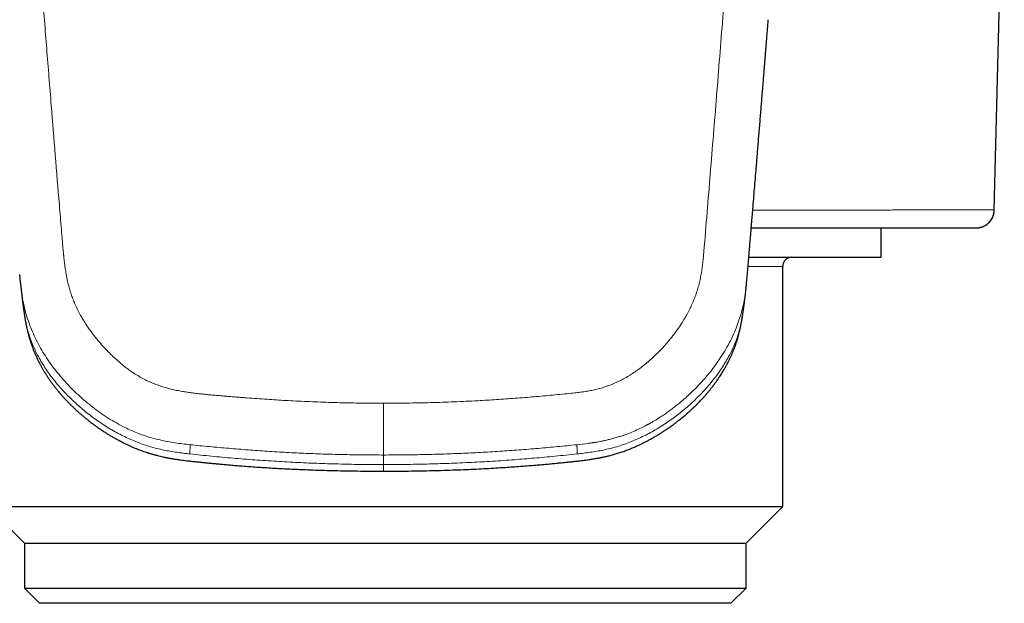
# Model space of a CAD drawing. Header units: millimetres. Extents: x 8 to 854, y 12 to 457.
# Tile 47 of 74: x 429 to 462, y 351 to 371. Entities that reach past the tile are written whole.
import ezdxf

# ---------------------------------------------------------------- set-up
doc = ezdxf.new("R2010")
doc.units = ezdxf.units.MM

msp = doc.modelspace()

# ---------------------------------------------------------------- linework, layer by layer
at = {"color": 7, "linetype": 'Continuous', "lineweight": 30}
for p, q in [((461.257, 364.312), (461.257, 364.309)), ((457.5, 362.746), (457.5, 363.725)), ((453.094, 362.746), (457.5, 362.746)), ((454.221, 354.467), (454.221, 362.446)), ((428.866, 361.902), (428.841, 362.176)), ((427.78, 354.467), (429, 353.246)), ((427.78, 354.467), (454.221, 354.467)), ((453, 353.246), (454.221, 354.467)), ((429, 353.246), (429, 351.746)), ((429, 353.246), (453, 353.246)), ((453, 351.746), (453, 353.246)), ((429, 351.746), (429.5, 351.246)), ((429, 351.746), (450.288, 351.746)), ((450.288, 351.746), (453, 351.746)), ((452.5, 351.246), (453, 351.746)), ((449.901, 351.246), (429.5, 351.246)), ((452.5, 351.246), (449.901, 351.246))]:
    msp.add_line(p, q, dxfattribs=at)
at = {"color": 252, "linetype": 'Continuous', "lineweight": 0}
for p, q in [((454.221, 362.446), (453.07, 362.446)), ((440.943, 355.857), (440.943, 356.175))]:
    msp.add_line(p, q, dxfattribs=at)
at = {"color": 252, "linetype": 'Continuous', "lineweight": 0, "flags": 128}
msp.add_lwpolyline([(461.592, 377.519), (461.425, 370.922), (461.258, 364.325)], dxfattribs=at)
at = {"color": 7, "linetype": 'Continuous', "lineweight": 30, "flags": 128}
msp.add_lwpolyline([(461.258, 364.312), (461.424, 370.867), (461.592, 377.504)], dxfattribs=at)
at = {"color": 7, "linetype": 'Continuous', "lineweight": 30}
msp.add_arc((454.521, 362.446), 0.3, 90, 180, dxfattribs=at)
at = {"color": 252, "linetype": 'Continuous', "lineweight": 0}
for points, knots in [([(440.943, 456.193), (440.769, 456.191), (440.422, 456.188), (439.904, 456.169), (439.389, 456.139), (438.877, 456.097), (438.369, 456.044), (437.874, 455.98), (437.392, 455.906), (436.922, 455.823), (436.455, 455.73), (435.992, 455.627), (435.522, 455.511), (435.046, 455.381), (434.565, 455.238), (434.087, 455.082), (433.612, 454.915), (433.141, 454.736), (432.683, 454.55), (432.24, 454.357), (431.812, 454.159), (431.391, 453.951), (430.976, 453.735), (430.559, 453.505), (430.141, 453.26), (429.722, 453), (429.308, 452.728), (428.9, 452.445), (428.499, 452.152), (428.114, 451.854), (427.745, 451.555), (427.39, 451.253), (427.043, 450.944), (426.704, 450.626), (426.366, 450.295), (426.031, 449.95), (425.7, 449.592), (425.379, 449.228), (425.068, 448.857), (424.767, 448.48), (424.482, 448.103), (424.212, 447.727), (423.957, 447.354), (423.71, 446.974), (423.472, 446.589), (423.239, 446.189), (423.01, 445.774), (422.786, 445.345), (422.573, 444.909), (422.371, 444.468), (422.178, 444.019), (422, 443.574), (421.836, 443.134), (421.687, 442.703), (421.549, 442.271), (421.423, 441.839), (421.306, 441.398), (421.199, 440.947), (421.103, 440.486), (421.019, 440.023), (420.948, 439.558), (420.89, 439.093), (420.846, 438.637), (420.815, 438.19), (420.795, 437.753), (420.787, 437.316), (420.791, 436.879), (420.805, 436.434), (420.832, 435.983), (420.872, 435.526), (420.924, 435.073), (420.989, 434.623), (421.066, 434.177), (421.154, 433.743), (421.251, 433.32), (421.358, 432.908), (421.476, 432.5), (421.604, 432.094), (421.734, 431.72), (421.864, 431.374), (421.99, 431.058), (422.123, 430.744), (422.263, 430.432), (422.409, 430.122), (422.563, 429.813), (422.719, 429.517), (422.849, 429.281), (422.951, 429.104), (423.029, 428.972), (423.11, 428.835), (423.196, 428.693), (423.287, 428.546), (423.373, 428.408), (423.454, 428.281), (423.528, 428.165), (423.604, 428.047), (423.664, 427.953), (423.706, 427.889), (423.726, 427.858), (423.745, 427.829), (423.763, 427.801), (423.782, 427.771), (423.802, 427.741), (423.822, 427.709), (423.843, 427.678), (423.863, 427.646), (423.884, 427.615), (423.905, 427.583), (423.925, 427.552), (423.96, 427.499), (424.006, 427.427), (424.063, 427.338), (424.115, 427.257), (424.153, 427.196), (424.18, 427.151), (424.201, 427.117), (424.226, 427.075), (424.257, 427.024), (424.289, 426.969), (424.321, 426.914), (424.368, 426.832), (424.431, 426.722), (424.507, 426.584), (424.579, 426.448), (424.65, 426.313), (424.746, 426.122), (424.869, 425.869), (425.016, 425.549), (425.156, 425.224), (425.3, 424.873), (425.443, 424.497), (425.588, 424.092), (425.724, 423.681), (425.851, 423.269), (425.967, 422.859), (426.058, 422.508), (426.127, 422.218), (426.179, 421.988), (426.226, 421.763), (426.269, 421.542), (426.308, 421.325), (426.343, 421.106), (426.373, 420.899), (426.4, 420.702), (426.422, 420.518), (426.443, 420.33), (426.463, 420.139), (426.481, 419.944), (426.497, 419.753), (426.511, 419.567), (426.524, 419.382), (426.536, 419.187), (426.549, 418.979), (426.561, 418.768), (426.572, 418.554), (426.581, 418.398), (426.586, 418.293), (426.588, 418.243), (426.591, 418.193), (426.593, 418.142), (426.596, 418.094), (426.597, 418.058), (426.599, 418.022), (426.601, 417.976), (426.604, 417.909), (426.608, 417.827), (426.613, 417.729), (426.618, 417.617), (426.624, 417.49), (426.63, 417.352), (426.636, 417.218), (426.642, 417.097), (426.647, 416.99), (426.651, 416.888), (426.656, 416.791), (426.668, 416.534), (426.69, 416.101), (426.722, 415.49), (426.755, 414.864), (426.787, 414.238), (426.821, 413.611), (426.854, 412.984), (426.887, 412.357), (426.955, 411.101), (427.059, 409.215), (427.166, 407.317), (427.239, 406.037), (427.278, 405.376), (427.316, 404.715), (427.355, 404.054), (427.394, 403.392), (427.458, 402.319), (427.547, 400.833), (427.664, 398.93), (427.784, 397.019), (427.907, 395.101), (428.032, 393.175), (428.16, 391.241), (428.291, 389.302), (428.419, 387.43), (428.545, 385.628), (428.667, 383.9), (428.79, 382.178), (428.915, 380.463), (429.041, 378.754), (429.168, 377.052), (429.302, 375.288), (429.442, 373.461), (429.589, 371.57), (429.738, 369.683), (429.883, 367.875), (430.023, 366.144), (430.136, 364.77), (430.205, 363.923), (430.232, 363.599), (430.239, 363.514), (430.247, 363.423), (430.255, 363.332), (430.263, 363.239), (430.271, 363.144), (430.28, 363.049), (430.286, 362.974), (430.292, 362.918), (430.296, 362.877), (430.299, 362.839), (430.303, 362.804), (430.306, 362.771), (430.31, 362.732), (430.319, 362.655), (430.332, 362.544), (430.349, 362.421), (430.364, 362.317), (430.378, 362.23), (430.393, 362.147), (430.408, 362.068), (430.432, 361.954), (430.468, 361.804), (430.519, 361.622), (430.576, 361.448), (430.641, 361.28), (430.715, 361.113), (430.798, 360.944), (430.897, 360.763), (431.012, 360.572), (431.144, 360.373), (431.288, 360.177), (431.442, 359.984), (431.608, 359.794), (431.774, 359.617), (431.937, 359.456), (432.092, 359.314), (432.246, 359.181), (432.402, 359.058), (432.562, 358.943), (432.725, 358.838), (432.892, 358.741), (433.062, 358.654), (433.238, 358.574), (433.42, 358.503), (433.572, 358.451), (433.694, 358.415), (433.783, 358.39), (433.874, 358.367), (433.967, 358.345), (434.061, 358.324), (434.157, 358.305), (434.268, 358.285), (434.398, 358.265), (434.548, 358.243), (434.711, 358.223), (434.871, 358.205), (435.019, 358.19), (435.151, 358.177), (435.282, 358.165), (435.419, 358.154), (435.56, 358.142), (435.699, 358.131), (435.834, 358.119), (435.973, 358.108), (436.114, 358.097), (436.256, 358.085), (436.463, 358.069), (436.733, 358.049), (437.062, 358.026), (437.381, 358.006), (437.7, 357.987), (438.159, 357.963), (438.757, 357.936), (439.488, 357.913), (440.217, 357.899), (440.701, 357.897), (440.943, 357.896)], [0, 0, 0, 0, 0.004066, 0.008108, 0.012128, 0.016128, 0.020112, 0.024083, 0.027815, 0.03154, 0.03526, 0.038976, 0.042691, 0.046634, 0.050582, 0.054536, 0.058499, 0.062473, 0.066459, 0.070207, 0.073945, 0.077675, 0.081398, 0.085117, 0.089048, 0.092996, 0.096962, 0.100949, 0.104961, 0.108966, 0.112729, 0.116497, 0.12027, 0.12405, 0.127841, 0.131839, 0.135826, 0.139806, 0.143781, 0.147752, 0.151723, 0.155469, 0.159217, 0.162971, 0.166733, 0.170503, 0.174534, 0.178577, 0.182635, 0.186708, 0.1908, 0.194928, 0.19881, 0.202665, 0.206495, 0.210304, 0.214092, 0.218104, 0.222112, 0.22612, 0.23013, 0.234145, 0.238145, 0.241904, 0.245662, 0.24942, 0.25318, 0.256944, 0.260916, 0.26487, 0.268809, 0.272735, 0.27665, 0.280558, 0.284237, 0.287914, 0.291591, 0.29527, 0.298953, 0.301886, 0.304825, 0.30777, 0.310722, 0.313682, 0.316651, 0.319631, 0.322338, 0.323592, 0.324903, 0.32627, 0.327694, 0.329174, 0.330711, 0.331882, 0.333035, 0.334238, 0.335508, 0.335898, 0.336187, 0.336476, 0.336765, 0.337054, 0.337377, 0.337699, 0.338021, 0.338343, 0.338666, 0.338988, 0.33931, 0.339632, 0.340613, 0.341513, 0.342333, 0.343072, 0.343378, 0.343667, 0.344101, 0.344646, 0.34519, 0.345734, 0.346278, 0.347639, 0.348999, 0.350333, 0.351615, 0.352912, 0.355862, 0.358888, 0.361993, 0.36503, 0.368692, 0.372411, 0.376172, 0.379896, 0.383576, 0.387213, 0.389288, 0.391319, 0.393307, 0.395252, 0.397156, 0.399024, 0.40099, 0.402565, 0.404167, 0.405797, 0.407455, 0.40914, 0.410853, 0.412399, 0.413972, 0.415654, 0.417446, 0.419348, 0.421113, 0.422962, 0.423389, 0.42382, 0.424255, 0.424695, 0.425139, 0.425478, 0.425634, 0.426082, 0.42666, 0.427367, 0.428204, 0.429171, 0.430267, 0.431494, 0.432732, 0.433709, 0.434624, 0.435499, 0.436336, 0.437133, 0.442132, 0.447513, 0.452896, 0.45828, 0.463665, 0.469051, 0.474439, 0.479827, 0.50139, 0.52297, 0.528625, 0.534281, 0.539938, 0.545597, 0.551256, 0.556917, 0.573118, 0.589372, 0.60568, 0.622042, 0.638459, 0.654929, 0.671452, 0.687952, 0.702695, 0.717368, 0.731973, 0.74651, 0.760979, 0.77538, 0.789715, 0.805703, 0.82164, 0.837527, 0.853365, 0.867262, 0.881123, 0.88794, 0.888539, 0.889263, 0.890067, 0.890827, 0.891544, 0.892415, 0.893212, 0.893933, 0.894295, 0.894635, 0.894952, 0.895247, 0.895519, 0.895781, 0.896237, 0.897441, 0.898578, 0.899348, 0.900083, 0.900784, 0.90145, 0.902082, 0.903714, 0.905286, 0.906802, 0.908275, 0.909783, 0.911338, 0.912944, 0.914884, 0.916847, 0.918836, 0.920855, 0.922907, 0.924996, 0.926775, 0.928475, 0.930099, 0.931691, 0.933279, 0.934833, 0.936355, 0.937874, 0.9394, 0.940935, 0.942494, 0.94321, 0.943936, 0.944672, 0.945418, 0.946174, 0.946941, 0.947719, 0.948823, 0.950014, 0.951292, 0.952656, 0.95379, 0.954782, 0.955761, 0.956859, 0.958013, 0.959067, 0.960121, 0.961194, 0.962319, 0.963429, 0.964523, 0.967191, 0.969763, 0.972237, 0.974667, 0.977243, 0.982973, 0.988675, 0.99435, 1, 1, 1, 1]), ([(451.599, 362.944), (451.67, 363.805), (451.811, 365.531), (452.022, 368.12), (452.229, 370.717), (452.433, 373.321), (452.633, 375.93), (452.841, 378.702), (453.057, 381.635), (453.279, 384.729), (453.495, 387.827), (453.707, 390.948), (453.915, 394.09), (454.117, 397.252), (454.314, 400.414), (454.504, 403.574), (454.666, 406.367), (454.804, 408.794), (454.917, 410.855), (455.028, 412.912), (455.136, 414.966), (455.243, 417.015), (455.311, 418.379), (455.345, 419.06)], [0, 0, 0, 0, 0.045321, 0.090874, 0.136646, 0.182622, 0.228785, 0.275119, 0.329925, 0.384921, 0.440081, 0.495378, 0.551796, 0.608303, 0.66487, 0.72147, 0.778077, 0.815132, 0.852169, 0.889183, 0.926163, 0.963103, 1, 1, 1, 1]), ([(461.258, 364.325), (461.23, 364.325), (461.174, 364.325), (461.089, 364.325), (461.026, 364.325), (460.985, 364.325), (460.96, 364.325), (460.93, 364.325), (460.917, 364.325), (460.9, 364.325), (460.885, 364.325), (460.864, 364.325), (460.835, 364.324), (460.793, 364.324), (460.741, 364.324), (460.678, 364.323), (460.607, 364.323), (460.525, 364.323), (460.433, 364.323), (460.325, 364.323), (460.199, 364.322), (460.054, 364.322), (459.896, 364.322), (459.724, 364.321), (459.54, 364.321), (459.343, 364.321), (459.139, 364.321), (458.928, 364.32), (458.714, 364.32), (458.488, 364.32), (458.252, 364.32), (458.005, 364.32), (457.739, 364.319), (457.455, 364.319), (457.152, 364.319), (456.838, 364.319), (456.514, 364.318), (456.179, 364.318), (455.834, 364.318), (455.489, 364.318), (455.144, 364.318), (454.8, 364.317), (454.448, 364.317), (454.088, 364.317), (453.718, 364.317), (453.43, 364.317), (453.263, 364.317), (453.225, 364.317)], [0, 0, 0, 0, 0.121854, 0.243698, 0.36553, 0.405738, 0.445955, 0.48619, 0.526407, 0.538274, 0.550221, 0.562278, 0.574468, 0.5867, 0.59894, 0.610493, 0.62206, 0.633645, 0.645252, 0.656884, 0.670533, 0.684144, 0.697724, 0.71128, 0.72482, 0.73835, 0.751878, 0.764283, 0.776698, 0.789129, 0.801581, 0.814059, 0.82657, 0.840228, 0.853846, 0.867432, 0.880992, 0.894534, 0.908064, 0.92159, 0.933992, 0.946403, 0.958829, 0.971274, 0.983746, 0.99625, 1, 1, 1, 1]), ([(447.199, 358.229), (447.26, 358.236), (447.38, 358.248), (447.56, 358.271), (447.739, 358.299), (447.917, 358.333), (448.093, 358.375), (448.267, 358.425), (448.437, 358.484), (448.604, 358.55), (448.768, 358.624), (448.933, 358.709), (449.101, 358.805), (449.269, 358.912), (449.432, 359.025), (449.59, 359.146), (449.742, 359.271), (449.888, 359.4), (450.028, 359.534), (450.164, 359.672), (450.307, 359.827), (450.455, 360), (450.608, 360.192), (450.751, 360.389), (450.876, 360.578), (450.984, 360.757), (451.077, 360.923), (451.162, 361.093), (451.24, 361.268), (451.311, 361.447), (451.373, 361.629), (451.427, 361.814), (451.473, 362.002), (451.51, 362.19), (451.54, 362.378), (451.563, 362.566), (451.583, 362.755), (451.594, 362.881), (451.599, 362.944)], [0, 0, 0, 0, 0.0248687, 0.0497217, 0.074554, 0.0993756, 0.1241975, 0.149043, 0.1739203, 0.1988099, 0.2236927, 0.2485765, 0.2764615, 0.3043672, 0.332287, 0.3602093, 0.388143, 0.4156004, 0.4430847, 0.4705943, 0.4981235, 0.5331801, 0.5682532, 0.6033388, 0.6384317, 0.6660007, 0.6935606, 0.7211142, 0.7486726, 0.7767474, 0.8048407, 0.8329529, 0.8610782, 0.8892099, 0.9168604, 0.9445459, 0.972264, 1, 1, 1, 1]), ([(434.514, 356.518), (434.429, 356.527), (434.26, 356.546), (434.007, 356.579), (433.756, 356.621), (433.507, 356.673), (433.263, 356.735), (433.024, 356.809), (432.791, 356.892), (432.562, 356.986), (432.317, 357.1), (432.057, 357.237), (431.785, 357.4), (431.522, 357.576), (431.268, 357.763), (431.024, 357.962), (430.789, 358.17), (430.565, 358.387), (430.35, 358.612), (430.147, 358.846), (429.956, 359.088), (429.777, 359.338), (429.612, 359.596), (429.461, 359.862), (429.324, 360.134), (429.204, 360.413), (429.101, 360.698), (429.016, 360.987), (428.949, 361.281), (428.902, 361.578), (428.877, 361.785), (428.867, 361.893), (428.866, 361.902)], [0, 0, 0, 0, 0.029162, 0.058296, 0.087406, 0.116503, 0.145606, 0.174186, 0.202736, 0.231251, 0.259742, 0.296732, 0.333741, 0.370778, 0.407835, 0.444895, 0.481936, 0.518927, 0.55586, 0.592743, 0.62959, 0.666421, 0.703254, 0.740083, 0.776892, 0.81366, 0.850382, 0.887056, 0.923681, 0.960298, 0.996954, 1, 1, 1, 1]), ([(447.371, 356.518), (447.498, 356.532), (447.639, 356.547), (447.794, 356.568), (447.836, 356.574), (447.878, 356.58), (447.92, 356.587), (447.962, 356.593), (448.004, 356.6), (448.062, 356.61), (448.14, 356.624), (448.243, 356.644), (448.363, 356.67), (448.497, 356.703), (448.617, 356.735), (448.714, 356.764), (448.782, 356.785), (448.846, 356.805), (448.91, 356.827), (448.973, 356.849), (449.035, 356.872), (449.15, 356.915), (449.314, 356.982), (449.516, 357.076), (449.652, 357.145), (449.725, 357.184), (449.745, 357.195), (449.765, 357.206), (449.785, 357.217), (449.805, 357.228), (449.825, 357.239), (449.865, 357.261), (449.93, 357.299), (450.024, 357.356), (450.133, 357.424), (450.256, 357.505), (450.392, 357.599), (450.532, 357.701), (450.672, 357.809), (450.813, 357.923), (450.96, 358.049), (451.106, 358.182), (451.25, 358.319), (451.386, 358.456), (451.48, 358.556), (451.532, 358.613), (451.549, 358.632), (451.566, 358.65), (451.582, 358.669), (451.599, 358.688), (451.682, 358.782), (451.826, 358.955), (452.022, 359.214), (452.202, 359.481), (452.368, 359.757), (452.517, 360.041), (452.642, 360.318), (452.746, 360.587), (452.83, 360.845), (452.899, 361.107), (452.952, 361.372), (452.992, 361.637), (453.011, 361.814), (453.02, 361.902)], [0, 0, 0, 0, 0.0437118, 0.0485911, 0.0534647, 0.0583329, 0.0631956, 0.0680531, 0.0729053, 0.0777522, 0.087996, 0.1001006, 0.1140668, 0.1298979, 0.1475958, 0.1569368, 0.1646446, 0.17235, 0.1800525, 0.1877514, 0.1954466, 0.2031383, 0.2300334, 0.2568983, 0.2805249, 0.2831766, 0.2858283, 0.28848, 0.2911317, 0.2937834, 0.2964351, 0.2990868, 0.3097639, 0.3226139, 0.3376388, 0.3548405, 0.3742203, 0.3957781, 0.4155692, 0.4368938, 0.4597467, 0.4841191, 0.5068138, 0.5306699, 0.5526222, 0.5555634, 0.55852, 0.561492, 0.5644794, 0.5674822, 0.5705003, 0.6093204, 0.648091, 0.6868359, 0.7255633, 0.7642567, 0.8028937, 0.8359575, 0.8689696, 0.9019283, 0.93484, 0.967748, 1, 1, 1, 1]), ([(434.504, 356.212), (434.432, 356.219), (434.287, 356.236), (434.068, 356.264), (433.848, 356.298), (433.626, 356.34), (433.405, 356.391), (433.186, 356.45), (432.969, 356.519), (432.754, 356.598), (432.539, 356.686), (432.326, 356.784), (432.115, 356.891), (431.907, 357.007), (431.703, 357.131), (431.503, 357.262), (431.31, 357.399), (431.121, 357.541), (430.937, 357.69), (430.757, 357.846), (430.581, 358.008), (430.41, 358.177), (430.246, 358.352), (430.089, 358.532), (429.94, 358.717), (429.799, 358.906), (429.669, 359.098), (429.547, 359.295), (429.44, 359.487), (429.349, 359.672), (429.27, 359.849), (429.2, 360.029), (429.139, 360.21), (429.086, 360.393), (429.041, 360.589), (429.009, 360.747), (428.995, 360.844), (428.992, 360.868)], [0, 0, 0, 0, 0.026915, 0.054212, 0.081875, 0.109898, 0.138253, 0.166404, 0.194843, 0.223558, 0.25253, 0.282268, 0.312229, 0.342406, 0.37279, 0.403367, 0.433568, 0.463919, 0.494397, 0.524977, 0.556197, 0.587479, 0.618809, 0.650171, 0.681556, 0.712396, 0.743233, 0.774043, 0.804809, 0.830869, 0.856871, 0.882801, 0.90865, 0.934416, 0.960097, 0.990239, 1, 1, 1, 1]), ([(447.384, 356.212), (447.456, 356.22), (447.601, 356.236), (447.819, 356.264), (448.039, 356.298), (448.261, 356.34), (448.481, 356.391), (448.701, 356.451), (448.918, 356.519), (449.133, 356.598), (449.347, 356.686), (449.56, 356.784), (449.772, 356.891), (449.979, 357.007), (450.184, 357.131), (450.383, 357.262), (450.576, 357.399), (450.765, 357.541), (450.949, 357.69), (451.129, 357.846), (451.305, 358.008), (451.475, 358.177), (451.64, 358.352), (451.797, 358.532), (451.946, 358.717), (452.086, 358.905), (452.217, 359.098), (452.339, 359.295), (452.445, 359.486), (452.537, 359.671), (452.615, 359.848), (452.686, 360.028), (452.747, 360.209), (452.799, 360.392), (452.845, 360.588), (452.877, 360.746), (452.89, 360.843), (452.894, 360.868)], [0, 0, 0, 0, 0.026913, 0.054207, 0.081866, 0.109885, 0.138237, 0.166384, 0.194818, 0.223528, 0.252495, 0.282229, 0.312185, 0.342357, 0.372735, 0.403306, 0.433502, 0.463847, 0.494319, 0.524894, 0.556107, 0.587384, 0.618707, 0.650063, 0.681442, 0.712277, 0.743108, 0.773912, 0.804673, 0.830728, 0.856725, 0.88265, 0.908495, 0.934256, 0.959933, 0.99007, 1, 1, 1, 1]), ([(440.943, 357.896), (441.204, 357.897), (441.726, 357.899), (442.51, 357.916), (443.293, 357.942), (444.023, 357.976), (444.7, 358.016), (445.326, 358.059), (445.95, 358.11), (446.575, 358.168), (446.991, 358.209), (447.199, 358.229)], [0, 0, 0, 0, 0.124909, 0.249799, 0.374693, 0.499612, 0.599581, 0.699588, 0.799616, 0.899712, 1, 1, 1, 1]), ([(440.943, 357.896), (440.943, 357.86), (440.943, 357.787), (440.943, 357.676), (440.943, 357.563), (440.943, 357.448), (440.943, 357.338), (440.943, 357.235), (440.943, 357.139), (440.943, 357.044), (440.943, 356.952), (440.943, 356.862), (440.943, 356.776), (440.943, 356.694), (440.943, 356.616), (440.943, 356.544), (440.943, 356.477), (440.943, 356.417), (440.943, 356.36), (440.943, 356.308), (440.943, 356.263), (440.943, 356.228), (440.943, 356.199), (440.943, 356.183), (440.943, 356.175)], [0, 0, 0, 0, 0.050013, 0.100022, 0.150037, 0.200045, 0.250002, 0.291648, 0.333314, 0.374987, 0.416654, 0.458324, 0.499998, 0.541672, 0.58334, 0.625006, 0.666675, 0.708341, 0.749994, 0.799966, 0.849973, 0.899964, 0.949966, 1, 1, 1, 1]), ([(434.514, 356.519), (434.513, 356.51), (434.511, 356.493), (434.509, 356.465), (434.508, 356.436), (434.506, 356.404), (434.505, 356.369), (434.504, 356.333), (434.504, 356.295), (434.504, 356.254), (434.504, 356.226), (434.504, 356.212)], [0, 0, 0, 0, 0.082095, 0.171731, 0.26891, 0.373633, 0.4859, 0.603507, 0.728392, 0.860557, 1, 1, 1, 1]), ([(440.943, 356.175), (440.728, 356.176), (440.298, 356.177), (439.653, 356.188), (439.009, 356.205), (438.364, 356.229), (437.72, 356.26), (437.077, 356.298), (436.435, 356.344), (435.794, 356.397), (435.153, 356.453), (434.727, 356.496), (434.514, 356.518)], [0, 0, 0, 0, 0.100043, 0.200107, 0.300174, 0.400233, 0.500267, 0.600264, 0.700212, 0.80013, 0.900069, 1, 1, 1, 1]), ([(440.943, 356.175), (441.158, 356.176), (441.588, 356.177), (442.233, 356.188), (442.877, 356.205), (443.522, 356.229), (444.165, 356.26), (444.808, 356.298), (445.45, 356.344), (446.091, 356.396), (446.732, 356.452), (447.158, 356.496), (447.371, 356.518)], [0, 0, 0, 0, 0.1000432, 0.2001065, 0.3001745, 0.4002325, 0.5002667, 0.6002639, 0.7002124, 0.8001301, 0.9000689, 1, 1, 1, 1]), ([(447.371, 356.518), (447.372, 356.512), (447.373, 356.499), (447.375, 356.478), (447.377, 356.456), (447.378, 356.431), (447.379, 356.404), (447.38, 356.376), (447.381, 356.346), (447.382, 356.315), (447.383, 356.282), (447.383, 356.248), (447.383, 356.224), (447.384, 356.212)], [0, 0, 0, 0, 0.061324, 0.129237, 0.203739, 0.284831, 0.372514, 0.466787, 0.561709, 0.662492, 0.769134, 0.881637, 1, 1, 1, 1]), ([(434.504, 356.212), (434.743, 356.186), (435.22, 356.135), (435.939, 356.069), (436.659, 356.012), (437.38, 355.964), (438.097, 355.924), (438.811, 355.894), (439.521, 355.873), (440.232, 355.86), (440.706, 355.858), (440.943, 355.857)], [0, 0, 0, 0, 0.111772, 0.223625, 0.335549, 0.447534, 0.559569, 0.669643, 0.779746, 0.889868, 1, 1, 1, 1]), ([(447.384, 356.212), (447.26, 356.198), (447.016, 356.172), (446.654, 356.136), (446.303, 356.102), (445.961, 356.072), (445.628, 356.044), (445.286, 356.018), (444.933, 355.993), (444.571, 355.969), (444.218, 355.948), (443.858, 355.929), (443.491, 355.912), (443.115, 355.897), (442.745, 355.885), (442.381, 355.875), (442.02, 355.867), (441.661, 355.861), (441.302, 355.858), (441.063, 355.858), (440.943, 355.857)], [0, 0, 0, 0, 0.057958, 0.114267, 0.168955, 0.222099, 0.273798, 0.324149, 0.381892, 0.438054, 0.492788, 0.546249, 0.605651, 0.663834, 0.721022, 0.777444, 0.833325, 0.888893, 0.944375, 1, 1, 1, 1]), ([(440.943, 355.857), (440.943, 355.84), (440.943, 355.804), (440.943, 355.754), (440.943, 355.71), (440.943, 355.676), (440.943, 355.652), (440.943, 355.64), (440.943, 355.64), (440.943, 355.64)], [0, 0, 0, 0, 0.152236, 0.304468, 0.456699, 0.608944, 0.761168, 0.913368, 1, 1, 1, 1])]:
    msp.add_open_spline(points, degree=3, knots=knots, dxfattribs=at)
at = {"color": 7, "linetype": 'Continuous', "lineweight": 30}
for points, knots in [([(453.036, 362.072), (453.04, 362.122), (453.05, 362.229), (453.064, 362.392), (453.078, 362.567), (453.094, 362.751), (453.11, 362.945), (453.127, 363.154), (453.146, 363.377), (453.166, 363.615), (453.186, 363.858), (453.207, 364.107), (453.23, 364.383), (453.255, 364.689), (453.283, 365.023), (453.312, 365.366), (453.337, 365.673), (453.359, 365.942), (453.378, 366.171), (453.397, 366.403), (453.416, 366.635), (453.435, 366.875), (453.455, 367.117), (453.475, 367.362), (453.494, 367.596), (453.512, 367.82), (453.53, 368.034), (453.546, 368.238), (453.562, 368.426), (453.576, 368.601), (453.589, 368.761), (453.601, 368.912), (453.613, 369.056), (453.623, 369.19), (453.634, 369.317), (453.643, 369.439), (453.653, 369.561), (453.663, 369.687), (453.674, 369.818), (453.685, 369.955), (453.697, 370.105), (453.71, 370.27), (453.725, 370.45), (453.735, 370.576), (453.74, 370.642), (453.74, 370.645)], [0, 0, 0, 0, 0.017029, 0.03577, 0.05569, 0.076797, 0.099097, 0.122598, 0.149601, 0.177268, 0.205576, 0.234523, 0.26411, 0.301991, 0.340865, 0.380732, 0.421587, 0.447773, 0.474349, 0.501313, 0.528521, 0.555026, 0.584603, 0.613013, 0.640259, 0.666341, 0.691262, 0.715024, 0.737628, 0.757333, 0.776067, 0.793832, 0.810628, 0.826458, 0.841321, 0.855316, 0.869628, 0.884604, 0.900243, 0.916548, 0.933519, 0.954378, 0.976166, 0.998883, 1, 1, 1, 1]), ([(460.656, 363.725), (460.676, 363.726), (460.716, 363.727), (460.775, 363.736), (460.833, 363.751), (460.895, 363.773), (460.96, 363.806), (461.026, 363.85), (461.085, 363.902), (461.136, 363.961), (461.18, 364.027), (461.214, 364.097), (461.239, 364.171), (461.255, 364.247), (461.257, 364.299), (461.258, 364.325)], [0, 0, 0, 0, 0.062955, 0.125722, 0.188283, 0.250603, 0.334004, 0.417349, 0.500257, 0.583818, 0.666966, 0.750029, 0.833423, 0.916702, 1, 1, 1, 1]), ([(460.671, 363.725), (460.679, 363.725), (460.694, 363.726), (460.718, 363.728), (460.742, 363.731), (460.769, 363.736), (460.801, 363.743), (460.835, 363.753), (460.877, 363.767), (460.925, 363.788), (460.98, 363.819), (461.035, 363.858), (461.085, 363.904), (461.129, 363.953), (461.165, 364.003), (461.192, 364.052), (461.212, 364.094), (461.226, 364.131), (461.236, 364.163), (461.243, 364.191), (461.248, 364.216), (461.252, 364.236), (461.254, 364.253), (461.255, 364.265), (461.256, 364.276), (461.257, 364.286), (461.258, 364.295), (461.258, 364.304), (461.258, 364.308), (461.258, 364.31)], [0, 0, 0, 0, 0.034483, 0.066717, 0.097044, 0.126031, 0.163712, 0.201544, 0.240888, 0.303475, 0.370709, 0.441882, 0.516325, 0.587325, 0.652347, 0.711328, 0.765546, 0.801366, 0.83724, 0.87154, 0.894216, 0.920972, 0.936089, 0.951578, 0.960937, 0.972741, 0.986088, 0.99302, 1, 1, 1, 1]), ([(453.175, 363.725), (453.215, 363.725), (453.371, 363.725), (453.636, 363.725), (453.971, 363.725), (454.299, 363.725), (454.619, 363.725), (454.933, 363.725), (455.239, 363.725), (455.541, 363.725), (455.839, 363.725), (456.132, 363.725), (456.417, 363.725), (456.693, 363.725), (456.96, 363.725), (457.213, 363.725), (457.454, 363.725), (457.683, 363.725), (457.902, 363.725), (458.112, 363.725), (458.313, 363.725), (458.505, 363.725), (458.688, 363.725), (458.865, 363.725), (459.035, 363.725), (459.196, 363.725), (459.347, 363.725), (459.486, 363.725), (459.615, 363.725), (459.725, 363.725), (459.818, 363.725), (459.897, 363.725), (459.968, 363.725), (460.032, 363.725), (460.089, 363.725), (460.137, 363.725), (460.176, 363.725), (460.208, 363.725), (460.228, 363.725), (460.24, 363.725), (460.246, 363.725), (460.251, 363.725), (460.256, 363.725), (460.261, 363.725), (460.266, 363.725), (460.271, 363.725), (460.276, 363.725), (460.283, 363.725), (460.289, 363.725), (460.294, 363.725), (460.297, 363.725), (460.299, 363.725), (460.301, 363.725), (460.302, 363.725), (460.304, 363.725), (460.305, 363.725), (460.306, 363.725), (460.308, 363.725), (460.309, 363.725), (460.311, 363.725), (460.313, 363.725), (460.315, 363.725), (460.316, 363.725), (460.318, 363.725), (460.32, 363.725), (460.322, 363.725), (460.323, 363.725), (460.325, 363.725), (460.326, 363.725), (460.326, 363.725), (460.327, 363.725), (460.328, 363.725), (460.328, 363.725), (460.33, 363.725), (460.333, 363.725), (460.338, 363.725), (460.342, 363.725), (460.347, 363.725), (460.352, 363.725), (460.356, 363.725), (460.361, 363.725), (460.366, 363.725), (460.371, 363.725), (460.376, 363.725), (460.379, 363.725), (460.382, 363.725), (460.383, 363.725), (460.384, 363.725), (460.386, 363.725), (460.387, 363.725), (460.389, 363.725), (460.392, 363.725), (460.395, 363.725), (460.398, 363.725), (460.401, 363.725), (460.404, 363.725), (460.407, 363.725), (460.41, 363.725), (460.413, 363.725), (460.415, 363.725), (460.417, 363.725), (460.42, 363.725), (460.422, 363.725), (460.424, 363.725), (460.426, 363.725), (460.428, 363.725), (460.43, 363.725), (460.431, 363.725), (460.432, 363.725), (460.432, 363.725), (460.432, 363.725), (460.433, 363.725), (460.433, 363.725), (460.433, 363.725), (460.435, 363.725), (460.438, 363.725), (460.443, 363.725), (460.448, 363.725), (460.454, 363.725), (460.459, 363.725), (460.465, 363.725), (460.47, 363.725), (460.476, 363.725), (460.483, 363.725), (460.49, 363.725), (460.497, 363.725), (460.505, 363.725), (460.512, 363.725), (460.52, 363.725), (460.528, 363.725), (460.535, 363.725), (460.54, 363.725), (460.543, 363.725), (460.544, 363.725), (460.545, 363.725), (460.546, 363.725), (460.548, 363.725), (460.551, 363.725), (460.556, 363.725), (460.562, 363.725), (460.567, 363.725), (460.573, 363.725), (460.578, 363.725), (460.583, 363.725), (460.587, 363.725), (460.592, 363.725), (460.596, 363.725), (460.601, 363.725), (460.605, 363.725), (460.609, 363.725), (460.613, 363.725), (460.617, 363.725), (460.621, 363.725), (460.625, 363.725), (460.628, 363.725), (460.631, 363.725), (460.634, 363.725), (460.637, 363.725), (460.639, 363.725), (460.641, 363.725), (460.643, 363.725), (460.645, 363.725), (460.647, 363.725), (460.649, 363.725), (460.651, 363.725), (460.652, 363.725), (460.653, 363.725), (460.654, 363.725), (460.655, 363.725), (460.656, 363.725), (460.656, 363.725), (460.656, 363.725)], [0, 0, 0, 0, 0.004029, 0.015872, 0.027708, 0.039545, 0.051388, 0.063244, 0.07512, 0.08693, 0.099273, 0.111606, 0.123937, 0.136272, 0.14862, 0.160987, 0.17279, 0.184575, 0.196348, 0.208115, 0.219882, 0.231655, 0.243442, 0.255303, 0.267717, 0.280114, 0.292501, 0.304885, 0.317274, 0.329675, 0.339516, 0.349308, 0.359056, 0.368763, 0.378432, 0.388068, 0.396522, 0.404956, 0.413372, 0.415593, 0.417748, 0.419949, 0.422197, 0.424491, 0.426832, 0.42922, 0.431654, 0.436409, 0.441332, 0.446424, 0.448177, 0.449948, 0.451739, 0.453549, 0.455378, 0.456763, 0.457999, 0.460373, 0.462958, 0.465756, 0.468765, 0.471986, 0.475419, 0.479222, 0.482844, 0.486151, 0.489143, 0.49182, 0.493097, 0.494287, 0.495391, 0.496408, 0.497339, 0.49833, 0.504585, 0.511171, 0.517832, 0.524801, 0.532076, 0.539658, 0.547547, 0.555743, 0.563209, 0.570912, 0.578853, 0.580632, 0.582726, 0.585084, 0.587409, 0.589702, 0.591963, 0.597162, 0.602181, 0.607764, 0.613104, 0.618204, 0.623062, 0.627679, 0.631978, 0.636044, 0.639878, 0.643478, 0.647461, 0.651114, 0.654437, 0.65743, 0.660092, 0.662425, 0.662944, 0.663443, 0.663923, 0.664382, 0.664823, 0.665295, 0.666201, 0.671238, 0.68047, 0.688969, 0.697711, 0.705721, 0.713923, 0.722319, 0.730908, 0.741385, 0.752136, 0.76316, 0.774457, 0.786029, 0.797874, 0.809267, 0.820903, 0.831343, 0.832271, 0.833545, 0.835003, 0.836455, 0.837901, 0.843519, 0.851962, 0.860172, 0.868148, 0.875891, 0.8834, 0.890676, 0.897719, 0.904528, 0.911104, 0.917446, 0.923555, 0.92943, 0.936055, 0.942356, 0.948332, 0.953984, 0.958553, 0.962886, 0.966982, 0.970842, 0.974466, 0.977795, 0.980895, 0.983768, 0.986413, 0.989142, 0.991576, 0.993716, 0.995562, 0.997113, 0.99837, 0.999332, 1, 1, 1, 1]), ([(453.02, 361.902), (453.02, 361.904), (453.026, 361.96), (453.031, 362.017), (453.035, 362.072)], [0, 0, 0, 0, 0.032511, 1, 1, 1, 1]), ([(428.865, 361.902), (428.866, 361.89), (428.868, 361.866), (428.872, 361.83), (428.875, 361.798), (428.878, 361.772), (428.88, 361.75), (428.882, 361.728), (428.885, 361.706), (428.887, 361.682), (428.89, 361.66), (428.892, 361.638), (428.894, 361.62), (428.896, 361.602), (428.898, 361.583), (428.9, 361.562), (428.903, 361.542), (428.905, 361.525), (428.906, 361.51), (428.908, 361.496), (428.91, 361.479), (428.912, 361.46), (428.914, 361.44), (428.917, 361.422), (428.918, 361.407), (428.92, 361.392), (428.923, 361.373), (428.925, 361.349), (428.929, 361.323), (428.932, 361.3), (428.934, 361.278), (428.937, 361.256), (428.94, 361.23), (428.944, 361.203), (428.947, 361.176), (428.951, 361.152), (428.954, 361.128), (428.957, 361.102), (428.961, 361.074), (428.965, 361.046), (428.968, 361.023), (428.971, 361.006), (428.972, 360.994), (428.974, 360.981), (428.977, 360.964), (428.98, 360.943), (428.984, 360.916), (428.988, 360.89), (428.99, 360.874), (428.991, 360.868)], [0, 0, 0, 0, 0.028933, 0.061625, 0.089486, 0.11205, 0.129609, 0.148111, 0.169399, 0.18998, 0.211064, 0.231283, 0.247995, 0.262594, 0.281045, 0.300436, 0.320584, 0.337212, 0.350252, 0.362305, 0.377827, 0.396895, 0.41865, 0.435862, 0.448525, 0.462025, 0.479654, 0.506275, 0.532778, 0.555745, 0.575374, 0.596899, 0.622647, 0.653631, 0.68041, 0.703694, 0.727179, 0.754764, 0.78376, 0.814366, 0.84291, 0.855342, 0.866549, 0.878887, 0.89645, 0.919312, 0.947469, 0.980919, 1, 1, 1, 1]), ([(452.895, 360.867), (452.896, 360.875), (452.899, 360.895), (452.903, 360.924), (452.908, 360.955), (452.912, 360.98), (452.915, 361.003), (452.918, 361.023), (452.92, 361.04), (452.922, 361.056), (452.925, 361.074), (452.927, 361.093), (452.93, 361.112), (452.932, 361.129), (452.934, 361.143), (452.936, 361.156), (452.938, 361.17), (452.94, 361.186), (452.942, 361.206), (452.945, 361.226), (452.947, 361.245), (452.95, 361.263), (452.952, 361.28), (452.954, 361.298), (452.957, 361.319), (452.959, 361.339), (452.962, 361.364), (452.966, 361.396), (452.972, 361.44), (452.977, 361.489), (452.983, 361.541), (452.989, 361.596), (452.994, 361.641), (452.998, 361.675), (453, 361.694), (453.002, 361.711), (453.004, 361.728), (453.006, 361.75), (453.008, 361.774), (453.011, 361.797), (453.013, 361.816), (453.014, 361.833), (453.016, 361.853), (453.019, 361.877), (453.02, 361.894), (453.021, 361.902)], [0, 0, 0, 0, 0.024268, 0.06183, 0.093138, 0.119953, 0.143011, 0.164281, 0.180025, 0.196994, 0.215173, 0.234557, 0.25504, 0.273347, 0.287926, 0.299184, 0.312476, 0.329469, 0.350161, 0.371597, 0.390869, 0.407976, 0.424607, 0.442847, 0.463868, 0.485803, 0.503727, 0.53727, 0.579349, 0.631367, 0.67899, 0.728622, 0.784407, 0.803497, 0.820332, 0.835446, 0.849212, 0.867614, 0.892599, 0.911917, 0.928063, 0.941156, 0.957201, 0.979547, 1, 1, 1, 1]), ([(428.991, 360.868), (428.992, 360.864), (428.994, 360.849), (428.997, 360.826), (429.002, 360.8), (429.005, 360.781), (429.007, 360.764), (429.01, 360.749), (429.012, 360.733), (429.017, 360.707), (429.023, 360.67), (429.031, 360.623), (429.04, 360.575), (429.049, 360.531), (429.057, 360.489), (429.066, 360.449), (429.074, 360.411), (429.082, 360.375), (429.09, 360.339), (429.099, 360.3), (429.11, 360.257), (429.122, 360.209), (429.136, 360.155), (429.152, 360.098), (429.168, 360.043), (429.183, 359.993), (429.197, 359.949), (429.21, 359.909), (429.223, 359.871), (429.236, 359.833), (429.25, 359.794), (429.266, 359.751), (429.284, 359.704), (429.303, 359.656), (429.321, 359.61), (429.337, 359.571), (429.352, 359.537), (429.365, 359.507), (429.379, 359.475), (429.396, 359.438), (429.415, 359.396), (429.435, 359.354), (429.455, 359.313), (429.473, 359.278), (429.488, 359.248), (429.501, 359.223), (429.514, 359.198), (429.531, 359.167), (429.551, 359.129), (429.576, 359.085), (429.6, 359.042), (429.624, 359.001), (429.645, 358.966), (429.664, 358.934), (429.681, 358.906), (429.699, 358.878), (429.719, 358.847), (429.742, 358.81), (429.767, 358.772), (429.793, 358.733), (429.82, 358.693), (429.848, 358.653), (429.875, 358.615), (429.899, 358.582), (429.92, 358.553), (429.939, 358.527), (429.96, 358.499), (429.984, 358.468), (430.011, 358.434), (430.041, 358.395), (430.075, 358.352), (430.112, 358.306), (430.147, 358.265), (430.174, 358.233), (430.192, 358.212), (430.204, 358.198), (430.216, 358.183), (430.232, 358.166), (430.254, 358.141), (430.281, 358.11), (430.32, 358.068), (430.369, 358.015), (430.428, 357.952), (430.491, 357.888), (430.557, 357.822), (430.612, 357.769), (430.653, 357.731), (430.675, 357.709), (430.693, 357.693), (430.706, 357.681), (430.719, 357.669), (430.735, 357.654), (430.758, 357.634), (430.786, 357.608), (430.819, 357.579), (430.872, 357.533), (430.941, 357.474), (431.023, 357.406), (431.112, 357.334), (431.209, 357.259), (431.292, 357.197), (431.348, 357.156), (431.374, 357.137), (431.394, 357.123), (431.41, 357.112), (431.427, 357.099), (431.452, 357.082), (431.487, 357.058), (431.529, 357.029), (431.578, 356.996), (431.632, 356.961), (431.686, 356.925), (431.739, 356.892), (431.79, 356.861), (431.839, 356.831), (431.888, 356.801), (431.938, 356.772), (431.988, 356.743), (432.036, 356.716), (432.081, 356.692), (432.119, 356.671), (432.151, 356.654), (432.175, 356.641), (432.194, 356.631), (432.212, 356.622), (432.233, 356.611), (432.27, 356.593), (432.323, 356.566), (432.397, 356.531), (432.48, 356.492), (432.574, 356.45), (432.688, 356.401), (432.821, 356.348), (432.973, 356.293), (433.108, 356.248), (433.225, 356.212), (433.322, 356.184), (433.421, 356.158), (433.517, 356.134), (433.595, 356.116), (433.652, 356.104), (433.692, 356.095), (433.73, 356.088), (433.766, 356.081), (433.799, 356.074), (433.826, 356.069), (433.845, 356.066), (433.862, 356.063), (433.883, 356.059), (433.916, 356.053), (433.96, 356.046), (434.016, 356.037), (434.082, 356.027), (434.158, 356.016), (434.244, 356.005), (434.341, 355.993), (434.448, 355.98), (434.567, 355.967), (434.693, 355.953), (434.825, 355.94), (434.961, 355.926), (435.107, 355.911), (435.26, 355.896), (435.421, 355.881), (435.588, 355.866), (435.762, 355.851), (435.943, 355.835), (436.144, 355.819), (436.364, 355.802), (436.606, 355.784), (436.856, 355.767), (437.114, 355.751), (437.38, 355.735), (437.673, 355.719), (437.992, 355.703), (438.338, 355.688), (438.693, 355.675), (439.056, 355.664), (439.423, 355.655), (439.796, 355.648), (440.173, 355.643), (440.556, 355.64), (440.813, 355.639), (440.943, 355.639)], [0, 0, 0, 0, 0.001276, 0.004609, 0.007208, 0.009079, 0.010306, 0.011497, 0.012786, 0.014175, 0.017556, 0.021183, 0.024906, 0.028008, 0.030899, 0.034138, 0.036753, 0.03914, 0.041774, 0.044594, 0.047553, 0.051039, 0.054973, 0.059225, 0.06333, 0.06695, 0.070112, 0.072866, 0.075658, 0.078327, 0.081221, 0.084354, 0.087807, 0.091568, 0.095004, 0.097934, 0.100344, 0.102556, 0.104794, 0.107617, 0.110947, 0.114274, 0.117346, 0.120244, 0.122542, 0.124239, 0.125981, 0.128536, 0.13151, 0.134972, 0.138972, 0.141763, 0.14472, 0.147364, 0.149565, 0.151457, 0.154274, 0.157282, 0.160468, 0.163748, 0.16711, 0.170553, 0.173928, 0.176767, 0.179131, 0.181216, 0.183616, 0.186341, 0.18939, 0.192782, 0.196589, 0.200758, 0.205288, 0.207746, 0.209626, 0.210928, 0.211755, 0.213516, 0.215834, 0.21871, 0.222143, 0.227841, 0.233864, 0.240147, 0.24669, 0.253452, 0.256191, 0.258375, 0.260005, 0.26109, 0.262199, 0.263665, 0.26585, 0.26853, 0.271704, 0.275176, 0.28314, 0.29065, 0.297707, 0.307014, 0.316433, 0.319279, 0.321557, 0.323236, 0.324346, 0.325584, 0.327791, 0.330701, 0.334312, 0.338603, 0.343109, 0.347628, 0.352161, 0.356137, 0.360124, 0.36412, 0.368125, 0.37214, 0.376133, 0.379687, 0.382677, 0.385205, 0.387117, 0.388423, 0.389707, 0.391331, 0.393286, 0.398185, 0.403821, 0.410189, 0.41728, 0.425086, 0.435954, 0.447078, 0.458442, 0.465371, 0.472377, 0.47946, 0.48646, 0.492896, 0.495841, 0.498644, 0.501306, 0.50383, 0.506212, 0.508167, 0.509498, 0.510208, 0.511729, 0.514039, 0.517135, 0.52101, 0.525654, 0.531061, 0.536944, 0.543637, 0.551129, 0.559406, 0.568458, 0.577325, 0.586803, 0.596876, 0.607529, 0.618742, 0.630284, 0.642334, 0.654876, 0.667893, 0.683984, 0.700694, 0.717994, 0.735852, 0.754239, 0.773125, 0.796404, 0.820309, 0.844792, 0.869808, 0.895322, 0.920839, 0.946794, 0.97318, 1, 1, 1, 1]), ([(440.943, 355.639), (441.082, 355.639), (441.358, 355.64), (441.767, 355.643), (442.17, 355.649), (442.566, 355.657), (442.953, 355.667), (443.326, 355.68), (443.683, 355.694), (444.024, 355.709), (444.356, 355.726), (444.678, 355.745), (444.973, 355.763), (445.241, 355.782), (445.484, 355.799), (445.717, 355.817), (445.942, 355.835), (446.157, 355.853), (446.359, 355.871), (446.547, 355.889), (446.722, 355.906), (446.887, 355.922), (447.041, 355.938), (447.182, 355.952), (447.308, 355.966), (447.42, 355.978), (447.524, 355.99), (447.618, 356.002), (447.703, 356.013), (447.779, 356.023), (447.848, 356.033), (447.914, 356.044), (447.976, 356.054), (448.035, 356.065), (448.078, 356.073), (448.109, 356.078), (448.128, 356.082), (448.146, 356.086), (448.165, 356.09), (448.188, 356.094), (448.217, 356.1), (448.253, 356.108), (448.298, 356.118), (448.352, 356.13), (448.414, 356.145), (448.483, 356.162), (448.553, 356.181), (448.622, 356.201), (448.72, 356.23), (448.842, 356.269), (448.986, 356.319), (449.123, 356.371), (449.252, 356.424), (449.373, 356.476), (449.483, 356.527), (449.583, 356.576), (449.664, 356.617), (449.729, 356.651), (449.778, 356.677), (449.814, 356.697), (449.84, 356.711), (449.858, 356.721), (449.88, 356.733), (449.908, 356.749), (449.941, 356.768), (449.994, 356.799), (450.064, 356.841), (450.147, 356.892), (450.223, 356.94), (450.293, 356.986), (450.362, 357.033), (450.43, 357.079), (450.494, 357.124), (450.549, 357.164), (450.594, 357.197), (450.632, 357.225), (450.666, 357.251), (450.704, 357.28), (450.746, 357.312), (450.792, 357.349), (450.842, 357.389), (450.897, 357.434), (450.956, 357.483), (451.02, 357.538), (451.088, 357.597), (451.146, 357.65), (451.192, 357.692), (451.222, 357.719), (451.242, 357.739), (451.256, 357.752), (451.268, 357.763), (451.282, 357.777), (451.304, 357.798), (451.333, 357.826), (451.367, 357.86), (451.4, 357.893), (451.431, 357.925), (451.469, 357.963), (451.51, 358.007), (451.555, 358.055), (451.593, 358.097), (451.625, 358.133), (451.651, 358.162), (451.669, 358.182), (451.681, 358.196), (451.69, 358.207), (451.703, 358.222), (451.72, 358.242), (451.744, 358.27), (451.772, 358.305), (451.804, 358.343), (451.838, 358.386), (451.874, 358.431), (451.911, 358.48), (451.946, 358.526), (451.98, 358.573), (452.015, 358.621), (452.052, 358.673), (452.09, 358.729), (452.129, 358.787), (452.167, 358.846), (452.203, 358.902), (452.238, 358.96), (452.27, 359.015), (452.3, 359.066), (452.325, 359.112), (452.349, 359.155), (452.368, 359.19), (452.382, 359.217), (452.393, 359.239), (452.407, 359.265), (452.422, 359.296), (452.442, 359.335), (452.463, 359.379), (452.484, 359.425), (452.503, 359.465), (452.519, 359.501), (452.534, 359.536), (452.553, 359.58), (452.575, 359.635), (452.601, 359.7), (452.625, 359.763), (452.647, 359.824), (452.666, 359.879), (452.682, 359.927), (452.696, 359.972), (452.71, 360.015), (452.723, 360.062), (452.738, 360.111), (452.752, 360.163), (452.765, 360.213), (452.777, 360.262), (452.789, 360.309), (452.8, 360.355), (452.81, 360.4), (452.82, 360.448), (452.83, 360.498), (452.84, 360.545), (452.848, 360.59), (452.856, 360.633), (452.864, 360.674), (452.869, 360.708), (452.874, 360.732), (452.876, 360.748), (452.879, 360.764), (452.881, 360.78), (452.884, 360.799), (452.888, 360.825), (452.892, 360.849), (452.894, 360.863), (452.895, 360.868)], [0, 0, 0, 0, 0.0287245, 0.0569576, 0.0847033, 0.1119511, 0.1386787, 0.1648522, 0.1889812, 0.2125324, 0.235459, 0.2577121, 0.2792416, 0.2965933, 0.3133776, 0.3295655, 0.3451285, 0.3600381, 0.3742668, 0.3870342, 0.3991497, 0.4105896, 0.421331, 0.4313543, 0.4397807, 0.4475927, 0.4547819, 0.4613394, 0.4672564, 0.4725239, 0.4772861, 0.4816658, 0.4863112, 0.4904172, 0.4939769, 0.4954639, 0.4968278, 0.4980682, 0.4992563, 0.5008719, 0.5028038, 0.5053362, 0.5085082, 0.5123252, 0.5167933, 0.5217889, 0.5268644, 0.5318369, 0.5367047, 0.5478635, 0.5583968, 0.5682841, 0.57814, 0.5872424, 0.5956469, 0.6033469, 0.6103345, 0.6145847, 0.6184958, 0.6219662, 0.6232045, 0.6245332, 0.6262963, 0.6285064, 0.6311645, 0.6342723, 0.6414109, 0.6481321, 0.6544222, 0.6602775, 0.6656949, 0.671848, 0.6773131, 0.6820862, 0.6861754, 0.6890832, 0.6919003, 0.6951758, 0.6989926, 0.7030091, 0.7074914, 0.7124337, 0.7178356, 0.7236985, 0.7300235, 0.7367826, 0.7402684, 0.7430898, 0.7452459, 0.7462046, 0.7471893, 0.7485673, 0.7503419, 0.7535598, 0.7570029, 0.7602846, 0.7634044, 0.7663623, 0.7715194, 0.7760931, 0.7800755, 0.7834311, 0.7861541, 0.7882437, 0.7890914, 0.789977, 0.7913265, 0.7931519, 0.7954535, 0.7990579, 0.8025589, 0.8058231, 0.8104911, 0.8146439, 0.8186377, 0.8225419, 0.8266795, 0.8311361, 0.83571, 0.8408082, 0.8457248, 0.8502209, 0.854746, 0.8597824, 0.8634112, 0.8670128, 0.8705614, 0.8736569, 0.8753007, 0.8768394, 0.8788015, 0.8812445, 0.8840279, 0.887898, 0.8913721, 0.8944434, 0.8970929, 0.8994968, 0.9023203, 0.9070001, 0.9118103, 0.9166058, 0.9210831, 0.9250751, 0.9287437, 0.9315138, 0.9348044, 0.9382338, 0.9416499, 0.9454309, 0.9493557, 0.9525655, 0.9559694, 0.9594023, 0.9625663, 0.9657999, 0.9696745, 0.9732854, 0.9762582, 0.9795026, 0.9828296, 0.9858277, 0.9871829, 0.9884537, 0.9896441, 0.9908663, 0.9927279, 0.9953314, 0.9986814, 1, 1, 1, 1])]:
    msp.add_open_spline(points, degree=3, knots=knots, dxfattribs=at)

doc.saveas('drawing.dxf')
